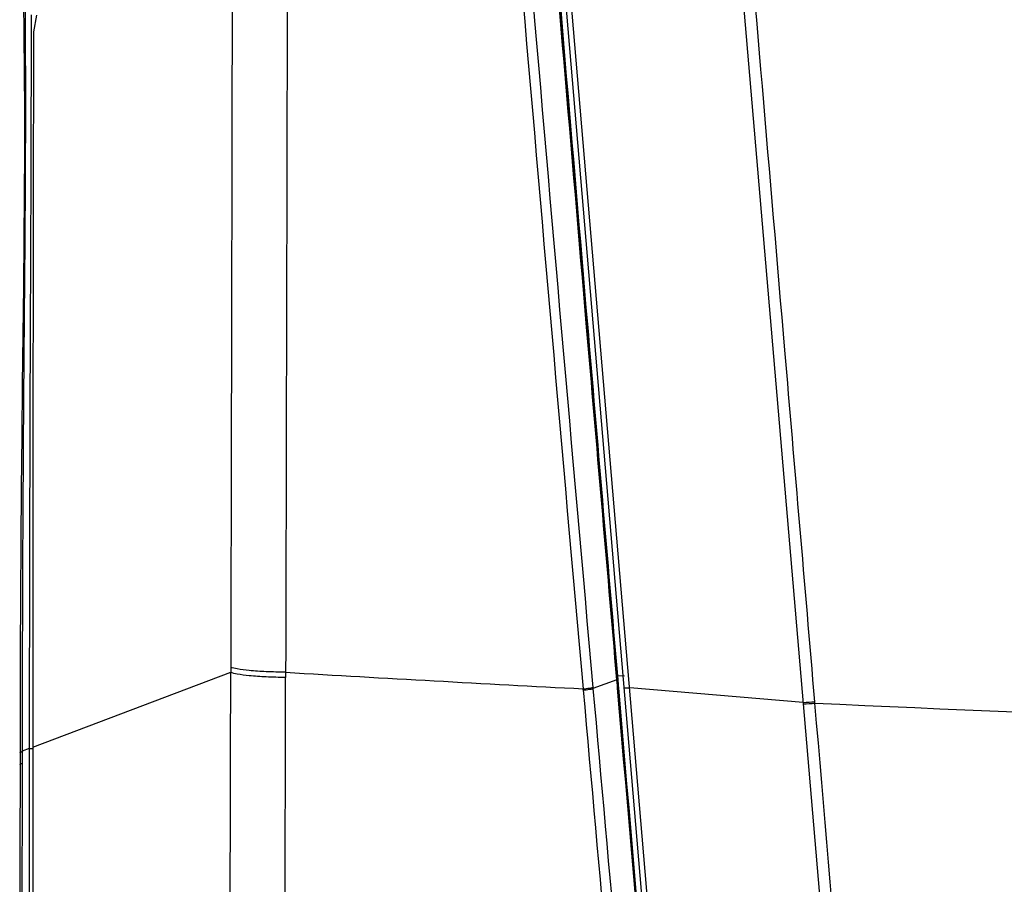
# Model space of a CAD drawing. Header units: millimetres. Extents: x 0 to 1660, y 0 to 1166.
# Tile 39 of 94: x 905 to 958, y 135 to 182. Entities that reach past the tile are written whole.
import ezdxf

# ---------------------------------------------------------------- set-up
doc = ezdxf.new("R2010")
doc.units = ezdxf.units.MM
doc.header["$LTSCALE"] = 65.395
doc.layers.get('0').update_dxf_attribs({"linetype": 'CONTINUOUS'})
doc.layers.add('SUPERFICI', color=7, linetype='CONTINUOUS')

msp = doc.modelspace()

# ---------------------------------------------------------------- linework, layer by layer
at = {"color": 7, "linetype": 'Continuous'}
for p, q in [((942.409, 89.26), (930.865, 224.678)), ((905.424, 182.19), (905.266, 181.279)), ((937.28, 145.837), (937.264, 146.031)), ((937.308, 145.519), (937.28, 145.837)), ((937.321, 145.366), (937.308, 145.519))]:
    msp.add_line(p, q, dxfattribs=at)
at = {"color": 9, "linetype": 'Continuous'}
for p, q in [((937.894, 145.633), (931.284, 223.198)), ((947.433, 144.502), (940.857, 221.636)), ((905.222, 142.123), (916.068, 146.232)), ((916.068, 146.517), (916.068, 146.232)), ((919.075, 146.228), (919.074, 145.942)), ((937.214, 145.822), (935.907, 145.34)), ((937.241, 145.513), (937.214, 145.822)), ((937.248, 145.834), (937.28, 145.837)), ((937.275, 145.516), (937.248, 145.834)), ((937.635, 146.012), (937.264, 146.031)), ((942.673, 89.596), (937.894, 145.633)), ((935.365, 145.259), (935.365, 145.324)), ((935.907, 145.34), (935.901, 145.404)), ((937.254, 145.361), (937.241, 145.513)), ((937.288, 145.364), (937.275, 145.516)), ((947.427, 144.581), (937.916, 145.378)), ((948.061, 144.54), (948.061, 144.619)), ((951.382, 98.158), (947.433, 144.502))]:
    msp.add_line(p, q, dxfattribs=at)
for centre, radius, start, end in [((15120.94, 1404.047), 14241.313, 184.7561324, 185.0707233), ((15046.964, 1398.62), 14166.603, 184.7592323, 185.0751727), ((-30186.946, 214.784), 31103.089, 359.6949702, 359.8737183), ((1061.234, 2559.843), 2417.798, 266.629246, 267.015805), ((-33173.517, 227.046), 34092.688, 359.7231815, 359.8636982), ((14617.561, 1358.998), 13735.922, 185.069401, 185.3220434), ((14719.836, 1369.36), 13838.17, 185.0745867, 185.3252314), ((937.74, 149.262), 3.888, 271.7663, 272.5841), ((946.542, 164.327), 19.766, 272.5664, 274.3991), ((946.55, 164.227), 19.745, 272.5633, 274.3979), ((1065.598, 2657.399), 2515.602, 267.322069, 269.31701)]:
    msp.add_arc(centre, radius, start, end, dxfattribs=at)
for points, knots in [([(916.198, 223.284), (916.18, 220.08), (916.19, 213.674), (916.167, 200.865), (916.139, 178.479), (916.097, 159.297), (916.068, 146.517)], [0, 0, 0, 0, 0.125195, 0.250363, 0.500562, 1, 1, 1, 1]), ([(919.241, 223.231), (919.218, 220.017), (919.226, 213.591), (919.194, 200.743), (919.155, 178.288), (919.105, 159.047), (919.075, 146.228)], [0, 0, 0, 0, 0.125199, 0.25037, 0.500571, 1, 1, 1, 1]), ([(937.214, 145.822), (936.661, 152.254), (934.453, 178.026), (932.264, 203.8), (930.635, 223.142)], [0, 0, 0, 0, 0.249584, 1, 1, 1, 1]), ([(937.248, 145.834), (936.697, 152.266), (934.496, 178.035), (932.315, 203.807), (930.689, 223.147)], [0, 0, 0, 0, 0.249598, 1, 1, 1, 1]), ([(948.058, 144.619), (947.511, 151.031), (945.315, 176.721), (943.132, 202.412), (941.488, 221.69)], [0, 0, 0, 0, 0.249579, 1, 1, 1, 1]), ([(919.075, 146.228), (918.717, 146.233), (918.052, 146.254), (917.16, 146.307), (916.522, 146.395), (916.17, 146.453), (916.068, 146.517)], [0, 0, 0, 0, 0.3548, 0.658956, 0.880743, 1, 1, 1, 1]), ([(919.074, 145.942), (918.716, 145.947), (918.052, 145.969), (917.159, 146.021), (916.522, 146.109), (916.17, 146.167), (916.068, 146.232)], [0, 0, 0, 0, 0.354773, 0.658913, 0.880704, 1, 1, 1, 1]), ([(937.214, 145.822), (937.223, 145.824), (937.249, 145.822), (937.236, 145.832), (937.234, 145.832)], [0, 0, 0, 0, 0.785115, 1, 1, 1, 1]), ([(935.362, 145.324), (935.476, 145.333), (935.655, 145.357), (935.839, 145.377), (935.901, 145.404)], [0, 0, 0, 0, 0.627793, 1, 1, 1, 1]), ([(935.368, 145.259), (935.482, 145.268), (935.66, 145.293), (935.845, 145.312), (935.907, 145.34)], [0, 0, 0, 0, 0.627798, 1, 1, 1, 1]), ([(942.004, 90.42), (941.606, 94.984), (940.015, 113.297), (938.435, 131.611), (937.254, 145.361)], [0, 0, 0, 0, 0.249244, 1, 1, 1, 1]), ([(942.018, 90.485), (941.622, 95.045), (940.038, 113.337), (938.464, 131.63), (937.288, 145.364)], [0, 0, 0, 0, 0.249251, 1, 1, 1, 1]), ([(937.624, 145.392), (937.624, 145.386), (937.654, 145.38), (937.723, 145.372), (937.803, 145.374), (937.86, 145.376)], [0, 0, 0, 0, 0.080265, 0.279134, 1, 1, 1, 1]), ([(952.019, 98.187), (951.691, 102.041), (950.371, 117.491), (949.053, 132.942), (948.064, 144.54)], [0, 0, 0, 0, 0.249385, 1, 1, 1, 1])]:
    msp.add_open_spline(points, degree=3, knots=knots, dxfattribs=at)
at = {"color": 7, "linetype": 'Continuous'}
for points, knots in [([(937.264, 146.031), (936.714, 152.446), (934.519, 178.151), (932.342, 203.858), (930.72, 223.149)], [0, 0, 0, 0, 0.24959, 1, 1, 1, 1]), ([(905.266, 181.279), (905.261, 178.719), (905.238, 165.667), (905.224, 152.615), (905.222, 142.123)], [0, 0, 0, 0, 0.196148, 1, 1, 1, 1]), ([(942.133, 89.549), (941.73, 94.186), (940.118, 112.791), (938.517, 131.397), (937.321, 145.366)], [0, 0, 0, 0, 0.249227, 1, 1, 1, 1]), ([(905.222, 142.123), (905.221, 135.883), (905.216, 106.279), (905.213, 76.675), (905.214, 53.31)], [0, 0, 0, 0, 0.21077, 1, 1, 1, 1])]:
    msp.add_open_spline(points, degree=3, knots=knots, dxfattribs=at)
at = {"layer": 'SUPERFICI', "color": 7, "linetype": 'Continuous'}
for p, q in [((904.722, 182.996), (904.741, 181.104)), ((904.741, 181.104), (904.757, 179.086)), ((904.757, 179.086), (904.768, 176.946)), ((904.768, 176.946), (904.768, 174.7)), ((904.768, 174.7), (904.757, 172.347)), ((904.757, 172.347), (904.736, 169.898)), ((904.736, 169.898), (904.709, 167.353)), ((904.709, 167.353), (904.679, 164.706)), ((904.679, 164.706), (904.648, 161.973)), ((904.648, 161.973), (904.619, 159.162)), ((904.619, 159.162), (904.593, 156.284)), ((904.593, 156.284), (904.572, 153.348)), ((904.572, 153.348), (904.555, 150.353)), ((904.555, 150.353), (904.542, 147.306)), ((904.542, 147.306), (904.533, 144.216)), ((904.533, 144.216), (904.509, 131.938))]:
    msp.add_line(p, q, dxfattribs=at)
at = {"layer": 'SUPERFICI', "color": 9, "linetype": 'Continuous'}
for p, q in [((904.803, 182.482), (904.808, 181.723)), ((905.13, 182.215), (905.131, 181.786)), ((905.131, 181.786), (905.131, 180.157)), ((904.808, 181.723), (904.816, 180.226)), ((904.643, 143.125), (904.642, 141.903)), ((905.032, 142.883), (905.031, 142.051)), ((904.642, 141.903), (904.641, 141.161)), ((905.031, 142.051), (904.642, 141.903))]:
    msp.add_line(p, q, dxfattribs=at)
for points, knots in [([(904.816, 180.226), (904.841, 174.564), (904.707, 162.197), (904.65, 149.831), (904.643, 143.125)], [0, 0, 0, 0, 0.457813, 1, 1, 1, 1]), ([(905.131, 180.157), (905.13, 174.405), (905.061, 161.981), (905.038, 149.556), (905.032, 142.883)], [0, 0, 0, 0, 0.462935, 1, 1, 1, 1]), ([(904.528, 141.811), (904.528, 141.819), (904.547, 141.869), (904.602, 141.887), (904.642, 141.903)], [0, 0, 0, 0, 0.160103, 1, 1, 1, 1]), ([(905.031, 142.051), (905.025, 134.661), (905.005, 105.081), (904.991, 75.501), (904.975, 53.31)], [0, 0, 0, 0, 0.249817, 1, 1, 1, 1]), ([(905.031, 142.051), (905.038, 142.053), (905.102, 142.061), (905.165, 142.063), (905.222, 142.064)], [0, 0, 0, 0, 0.118037, 1, 1, 1, 1]), ([(904.527, 141.161), (904.527, 141.168), (904.547, 141.216), (904.602, 141.232), (904.641, 141.247)], [0, 0, 0, 0, 0.154553, 1, 1, 1, 1]), ([(904.641, 141.161), (904.632, 133.866), (904.603, 104.663), (904.595, 75.46), (904.576, 53.552)], [0, 0, 0, 0, 0.249794, 1, 1, 1, 1])]:
    msp.add_open_spline(points, degree=3, knots=knots, dxfattribs=at)

doc.saveas('drawing.dxf')
